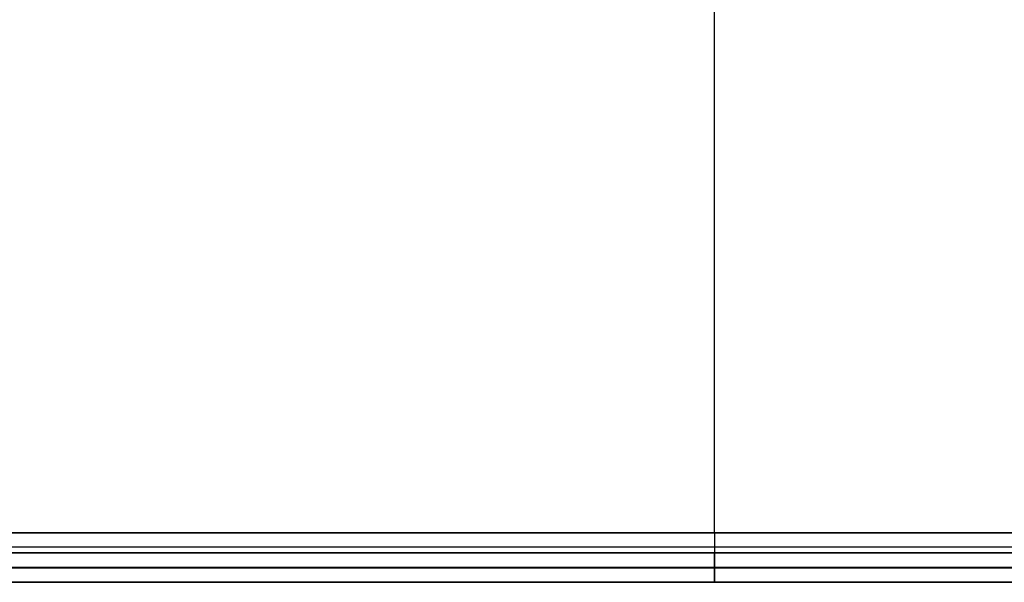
# Model space of a CAD drawing. Header units: millimetres. Extents: x -661 to 720, y -255 to 255.
# Tile 189 of 256: x -511 to -461, y -254 to -225. Entities that reach past the tile are written whole.
import ezdxf

# ---------------------------------------------------------------- set-up
doc = ezdxf.new("R2010")
doc.units = ezdxf.units.MM
doc.layers.add('Floreana 120', color=18, linetype='Continuous', true_color=0x000000)

msp = doc.modelspace()

# ---------------------------------------------------------------- linework, layer by layer
at = {"layer": 'Floreana 120', "color": 250, "true_color": 0x282421}
for p, q in [((-475.53, -251, 10), (-475.53, -214, 10)), ((-475.53, -251), (-475.53, -221)), ((-652.03, -251, 5), (-299.03, -251, 5)), ((-475.53, -251, 10), (-475.53, -251))]:
    msp.add_line(p, q, dxfattribs=at)
at = {"layer": 'Floreana 120', "color": 253, "true_color": 0x999999}
for p, q in [((-475.53, -251, 10), (-475.53, -214.25, 10)), ((-475.53, -251, 11.5), (-475.53, -214.25, 11.5)), ((-658.028, -252, -9.75), (-293.032, -252, -9.75)), ((-475.53, -252, -28.5), (-475.53, -252, 9)), ((-475.53, -253.5, -28.5), (-475.53, -252, -28.5)), ((-293.032, -252.75, -28.5), (-658.028, -252.75, -28.5)), ((-658.028, -253.5, -9.75), (-293.032, -253.5, -9.75)), ((-475.53, -253.5, 9), (-475.53, -253.5, -28.5))]:
    msp.add_line(p, q, dxfattribs=at)
at = {"layer": 'Floreana 120', "color": 250, "true_color": 0x282421}
for points, knots in [([(-652.03, -251, 10), (-475.53, -251, 10), (-299.03, -251, 10), (-294.03, -251, 10), (-294.03, -246, 10), (-294.03, 0, 10), (-294.03, 246, 10), (-294.03, 251, 10), (-299.03, 251, 10), (-475.53, 251, 10), (-652.03, 251, 10), (-657.03, 251, 10), (-657.03, 246, 10), (-657.03, 0, 10), (-657.03, -246, 10), (-657.03, -251, 10), (-652.03, -251, 10)], [0, 0, 0, 353, 353, 363, 363, 855, 855, 865, 865, 1218, 1218, 1228, 1228, 1720, 1720, 1730, 1730, 1730]), ([(-294.03, 246), (-294.03, 0), (-294.03, -246), (-294.03, -251), (-299.03, -251), (-475.53, -251), (-652.03, -251), (-657.03, -251), (-657.03, -246), (-657.03, 0), (-657.03, 246), (-657.03, 251), (-652.03, 251), (-475.53, 251), (-299.03, 251), (-294.03, 251), (-294.03, 246)], [0, 0, 0, 492, 492, 502, 502, 855, 855, 865, 865, 1357, 1357, 1367, 1367, 1720, 1720, 1730, 1730, 1730])]:
    msp.add_rational_spline(points, [1, 1, 1, 0.707106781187, 1, 1, 1, 0.707106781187, 1, 1, 1, 0.707106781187, 1, 1, 1, 0.707106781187, 1], degree=2, knots=knots, dxfattribs=at)
at = {"layer": 'Floreana 120', "color": 253, "true_color": 0x999999}
for points, weights, knots in [([(-294.03, -251, 11.5), (-415.03, -251, 11.5), (-536.03, -251, 11.5), (-657.03, -251, 11.5), (-657.028, -251.001, 11.5), (-657.029, -251.003, 11.5), (-657.029, -251.004, 11.5), (-657.614, -252.467, 11.497), (-658.028, -253.5, 10.462), (-658.028, -253.5, 9), (-536.362, -253.5, 9), (-414.697, -253.5, 9), (-293.032, -253.5, 9), (-293.032, -253.5, 10.462), (-293.445, -252.467, 11.497), (-294.03, -251.004, 11.5), (-294.03, -251.003, 11.5), (-294.031, -251.001, 11.5), (-294.03, -251, 11.5)], [1, 1, 1, 1, 0.999999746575, 0.999999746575, 1, 0.805148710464, 0.805148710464, 1, 1, 1, 1, 0.805148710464, 0.805148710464, 1, 0.999999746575, 0.999999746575, 1], [0, 0, 0, 0, 363, 363, 363, 363.005199, 363.005199, 363.005199, 367.562455, 367.562455, 367.562455, 732.558455, 732.558455, 732.558455, 737.115711, 737.115711, 737.115711, 737.120909, 737.120909, 737.120909, 737.120909]), ([(-658.028, -252, 9), (-658.028, -252, 9.585), (-657.614, -251.587, 9.999), (-657.029, -251.002, 10), (-657.029, -251.001, 10), (-657.029, -251.001, 10), (-657.03, -251, 10), (-536.03, -251, 10), (-415.03, -251, 10), (-294.03, -251, 10), (-294.03, -251.001, 10), (-294.03, -251.001, 10), (-294.03, -251.002, 10), (-293.445, -251.587, 9.999), (-293.032, -252, 9.585), (-293.032, -252, 9), (-414.697, -252, 9), (-536.362, -252, 9), (-658.028, -252, 9)], [1, 0.805148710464, 0.805148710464, 1, 0.999999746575, 0.999999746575, 1, 1, 1, 1, 0.999999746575, 0.999999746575, 1, 0.805148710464, 0.805148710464, 1, 1, 1, 1], [0, 0, 0, 0, 2.128497, 2.128497, 2.128497, 2.130777, 2.130777, 2.130777, 365.130777, 365.130777, 365.130777, 365.133056, 365.133056, 365.133056, 367.261553, 367.261553, 367.261553, 732.257553, 732.257553, 732.257553, 732.257553])]:
    msp.add_rational_spline(points, weights, degree=3, knots=knots, dxfattribs=at)
for points in [[(-294.03, -251, 10), (-475.53, -251, 10), (-657.03, -251, 10)], [(-657.03, -251, 11.5), (-475.53, -251, 11.5), (-294.03, -251, 11.5)], [(-658.028, -252, 9), (-475.53, -252, 9), (-293.032, -252, 9)], [(-293.032, -252, -28.5), (-475.53, -252, -28.5), (-658.028, -252, -28.5)], [(-658.028, -252, -28.5), (-475.53, -252, -28.5), (-293.032, -252, -28.5)], [(-657.735, -251.707, 9.707), (-475.53, -251.707, 9.707), (-293.325, -251.707, 9.707)], [(-657.735, -252.768, 10.768), (-475.53, -252.768, 10.768), (-293.325, -252.768, 10.768)], [(-658.028, -253.5, -28.5), (-475.53, -253.5, -28.5), (-293.032, -253.5, -28.5)], [(-293.032, -253.5, 9), (-475.53, -253.5, 9), (-658.028, -253.5, 9)], [(-293.032, -253.5, -28.5), (-475.53, -253.5, -28.5), (-658.028, -253.5, -28.5)]]:
    msp.add_open_spline(points, degree=2, dxfattribs=at)
at = {"layer": 'Floreana 120', "color": 250, "true_color": 0x282421}
for points in [[(-299.03, -251, 10), (-475.53, -251, 10), (-652.03, -251, 10)], [(-652.03, -251), (-475.53, -251), (-299.03, -251)]]:
    msp.add_open_spline(points, degree=2, dxfattribs=at)
at = {"layer": 'Floreana 120', "color": 253, "true_color": 0x999999, "extrusion": (-1, -1.66491e-14, -9.70378e-14)}
msp.add_rational_spline([(-475.53, -251, 10), (-475.53, -251.586, 10), (-475.53, -252, 9.586), (-475.53, -252, 9)], [1, 0.804737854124, 0.804737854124, 1], degree=3, dxfattribs=at)
at = {"layer": 'Floreana 120', "color": 253, "true_color": 0x999999, "extrusion": (1, -5.48929e-14, 7.76302e-14)}
msp.add_rational_spline([(-475.53, -251, 11.5), (-475.53, -252.464, 11.5), (-475.53, -253.5, 10.464), (-475.53, -253.5, 9)], [1, 0.804737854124, 0.804737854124, 1], degree=3, dxfattribs=at)

doc.saveas('drawing.dxf')
